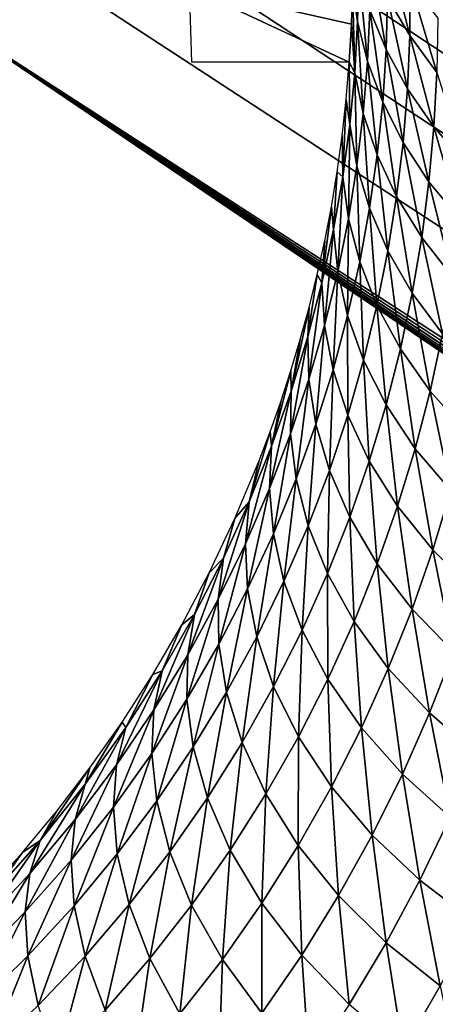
# Model space of a CAD drawing. Header units: millimetres. Extents: x -100 to 100, y -30 to 32.
# Tile 88 of 127: x -4.587 to -4.195, y 8.637 to 9.566. Entities that reach past the tile are written whole.
import ezdxf

# ---------------------------------------------------------------- set-up
doc = ezdxf.new("R2010")
doc.units = ezdxf.units.MM
doc.header["$LTSCALE"] = 81.481481
for name, color, linetype in [('3', 7, 'CONTINUOUS'), ('53', 7, 'CONTINUOUS'), ('6', 7, 'CONTINUOUS'), ('61', 7, 'CONTINUOUS'), ('62', 7, 'CONTINUOUS'), ('65', 7, 'CONTINUOUS'), ('69', 7, 'CONTINUOUS'), ('71', 7, 'CONTINUOUS'), ('75', 7, 'CONTINUOUS'), ('81', 7, 'CONTINUOUS'), ('83', 7, 'CONTINUOUS')]:
    doc.layers.add(name, color=color, linetype=linetype)

msp = doc.modelspace()

# ---------------------------------------------------------------- linework, layer by layer
at = {"layer": '3', "color": 7, "linetype": 'Continuous'}
for points in [[(-100, 30, -2), (100, 30, -2), (-100, -30, -2), (-100, 30, -2)], [(-100, -30, -2), (100, 30, -2), (100, -30, -2), (-100, -30, -2)]]:
    msp.add_3dface(points, dxfattribs=at)
at = {"layer": '53', "color": 7, "linetype": 'Continuous'}
for points in [[(79, 27.8, 669.2), (-79, 27.8, 669.2), (79, -27.8, 669.2), (79, 27.8, 669.2)], [(79, -27.8, 669.2), (-79, 27.8, 669.2), (-79, -27.8, 669.2), (79, -27.8, 669.2)]]:
    msp.add_3dface(points, dxfattribs=at)
at = {"layer": '6', "color": 7, "linetype": 'Continuous'}
for points in [[(-98, -28), (98, -28), (-98, 28), (-98, -28)], [(-98, 28), (98, -28), (98, 28), (-98, 28)]]:
    msp.add_3dface(points, dxfattribs=at)
at = {"layer": '61', "color": 7, "linetype": 'Continuous'}
for points in [[(51, 23, 14), (51, -23, 14), (-50, -23, 14), (51, 23, 14)], [(-50, 23, 14), (51, 23, 14), (-50, -23, 14), (-50, 23, 14)]]:
    msp.add_3dface(points, dxfattribs=at)
at = {"layer": '62', "color": 7, "linetype": 'Continuous'}
for points in [[(-50, -23, 18), (51, -23, 18), (-50, 23, 18), (-50, -23, 18)], [(-50, 23, 18), (51, -23, 18), (51, 23, 18), (-50, 23, 18)]]:
    msp.add_3dface(points, dxfattribs=at)
at = {"layer": '65', "linetype": 'Continuous'}
for points in [[(38, 3, 3.1), (38, 12, 3.1), (-5.36513, 10.36551, 3.1), (38, 3, 3.1)], [(-5.2521, 10.33932, 3.1), (38, 3, 3.1), (-5.36513, 10.36551, 3.1), (-5.2521, 10.33932, 3.1)], [(38, -3, 3.1), (38, 3, 3.1), (-5.2521, 10.33932, 3.1), (38, -3, 3.1)], [(-5.14369, 10.29799, 3.1), (38, -3, 3.1), (-5.2521, 10.33932, 3.1), (-5.14369, 10.29799, 3.1)], [(38, -12, 3.1), (38, -3, 3.1), (-5.14369, 10.29799, 3.1), (38, -12, 3.1)], [(-5.04195, 10.2423, 3.1), (38, -12, 3.1), (-5.14369, 10.29799, 3.1), (-5.04195, 10.2423, 3.1)], [(11.39107, 0.7547, 3.1), (38, -12, 3.1), (-5.04195, 10.2423, 3.1), (11.39107, 0.7547, 3.1)], [(11.28466, 0.80092, 3.1), (11.39107, 0.7547, 3.1), (-5.04195, 10.2423, 3.1), (11.28466, 0.80092, 3.1)], [(11.17293, 0.83222, 3.1), (11.28466, 0.80092, 3.1), (-5.04195, 10.2423, 3.1), (11.17293, 0.83222, 3.1)], [(11.05799, 0.84802, 3.1), (11.17293, 0.83222, 3.1), (-5.04195, 10.2423, 3.1), (11.05799, 0.84802, 3.1)], [(10.94201, 0.84802, 3.1), (11.05799, 0.84802, 3.1), (-5.04195, 10.2423, 3.1), (10.94201, 0.84802, 3.1)], [(10.82707, 0.83222, 3.1), (10.94201, 0.84802, 3.1), (-5.04195, 10.2423, 3.1), (10.82707, 0.83222, 3.1)], [(10.71534, 0.80092, 3.1), (10.82707, 0.83222, 3.1), (-5.04195, 10.2423, 3.1), (10.71534, 0.80092, 3.1)], [(10.60893, 0.7547, 3.1), (10.71534, 0.80092, 3.1), (-5.04195, 10.2423, 3.1), (10.60893, 0.7547, 3.1)], [(10.50984, 0.69443, 3.1), (10.60893, 0.7547, 3.1), (-5.04195, 10.2423, 3.1), (10.50984, 0.69443, 3.1)], [(10.41984, 0.62121, 3.1), (10.50984, 0.69443, 3.1), (-5.04195, 10.2423, 3.1), (10.41984, 0.62121, 3.1)], [(10.34064, 0.53641, 3.1), (10.41984, 0.62121, 3.1), (-5.04195, 10.2423, 3.1), (10.34064, 0.53641, 3.1)], [(10.27374, 0.44164, 3.1), (10.34064, 0.53641, 3.1), (-5.04195, 10.2423, 3.1), (10.27374, 0.44164, 3.1)], [(10.22038, 0.33866, 3.1), (10.27374, 0.44164, 3.1), (-5.04195, 10.2423, 3.1), (10.22038, 0.33866, 3.1)], [(10.18152, 0.22933, 3.1), (10.22038, 0.33866, 3.1), (-5.04195, 10.2423, 3.1), (10.18152, 0.22933, 3.1)], [(10.15792, 0.11572, 3.1), (10.18152, 0.22933, 3.1), (-5.04195, 10.2423, 3.1), (10.15792, 0.11572, 3.1)], [(10.15, 0, 3.1), (10.15792, 0.11572, 3.1), (-5.04195, 10.2423, 3.1), (10.15, 0, 3.1)], [(-4.94872, 10.17326, 3.1), (10.15, 0, 3.1), (-5.04195, 10.2423, 3.1), (-4.94872, 10.17326, 3.1)], [(-4.86574, 10.09215, 3.1), (10.15, 0, 3.1), (-4.94872, 10.17326, 3.1), (-4.86574, 10.09215, 3.1)], [(-4.79459, 10.00051, 3.1), (10.15, 0, 3.1), (-4.86574, 10.09215, 3.1), (-4.79459, 10.00051, 3.1)], [(-4.7366, 9.90007, 3.1), (10.15, 0, 3.1), (-4.79459, 10.00051, 3.1), (-4.7366, 9.90007, 3.1)], [(-4.69281, 9.79263, 3.1), (10.15, 0, 3.1), (-4.7366, 9.90007, 3.1), (-4.69281, 9.79263, 3.1)], [(-4.66406, 9.68022, 3.1), (10.15, 0, 3.1), (-4.69281, 9.79263, 3.1), (-4.66406, 9.68022, 3.1)], [(-4.65088, 9.56496, 3.1), (10.15, 0, 3.1), (-4.66406, 9.68022, 3.1), (-4.65088, 9.56496, 3.1)], [(10.15792, -0.11572, 3.1), (10.15, 0, 3.1), (-4.65088, 9.56496, 3.1), (10.15792, -0.11572, 3.1)], [(10.18152, -0.22933, 3.1), (10.15792, -0.11572, 3.1), (-4.65088, 9.56496, 3.1), (10.18152, -0.22933, 3.1)], [(10.22038, -0.33866, 3.1), (10.18152, -0.22933, 3.1), (-4.65088, 9.56496, 3.1), (10.22038, -0.33866, 3.1)], [(10.27374, -0.44164, 3.1), (10.22038, -0.33866, 3.1), (-4.65088, 9.56496, 3.1), (10.27374, -0.44164, 3.1)], [(10.34064, -0.53641, 3.1), (10.27374, -0.44164, 3.1), (-4.65088, 9.56496, 3.1), (10.34064, -0.53641, 3.1)], [(10.41984, -0.62121, 3.1), (10.34064, -0.53641, 3.1), (-4.65088, 9.56496, 3.1), (10.41984, -0.62121, 3.1)], [(10.50984, -0.69443, 3.1), (10.41984, -0.62121, 3.1), (-4.65088, 9.56496, 3.1), (10.50984, -0.69443, 3.1)], [(10.50984, -0.69443, 3.1), (-4.65088, 9.56496, 3.1), (-4.65088, -9.56496, 3.1), (10.50984, -0.69443, 3.1)]]:
    msp.add_3dface(points, dxfattribs=at)
at = {"layer": '69', "color": 253, "linetype": 'Continuous', "true_color": 0xaab4c3}
for points in [[(-4.27387, 9.56212, 7.42677), (-4.42676, 9.59674, 3.1), (-4.27283, 9.59773, 7.50118), (-4.27387, 9.56212, 7.42677)], [(-4.42444, 9.52628, 3.1), (-4.42676, 9.59674, 3.1), (-4.27594, 9.52628, 7.35256), (-4.42444, 9.52628, 3.1)], [(-4.27594, 9.52628, 7.35256), (-4.42676, 9.59674, 3.1), (-4.27387, 9.56212, 7.42677), (-4.27594, 9.52628, 7.35256)]]:
    msp.add_3dface(points, dxfattribs=at)
at = {"layer": '71', "color": 253, "linetype": 'Continuous', "true_color": 0xaab4c3}
for points in [[(-4.27283, 9.59773, 7.50118), (-4.27278, 9.63308, 7.57579), (-4.268, 9.56461, 7.53066), (-4.27283, 9.59773, 7.50118)], [(-4.27278, 9.63308, 7.57579), (-4.26701, 9.61255, 7.63058), (-4.268, 9.56461, 7.53066), (-4.27278, 9.63308, 7.57579)], [(-4.21853, 9.6011, 7.90252), (-4.21883, 9.5513, 7.80352), (-4.24018, 9.63584, 7.87901), (-4.21853, 9.6011, 7.90252)], [(-4.24018, 9.63584, 7.87901), (-4.21883, 9.5513, 7.80352), (-4.23974, 9.58719, 7.77934), (-4.24018, 9.63584, 7.87901)], [(-4.256, 9.6236, 7.75508), (-4.24112, 9.53805, 7.68021), (-4.25639, 9.57542, 7.65525), (-4.256, 9.6236, 7.75508)], [(-4.23974, 9.58719, 7.77934), (-4.24112, 9.53805, 7.68021), (-4.256, 9.6236, 7.75508), (-4.23974, 9.58719, 7.77934)], [(-4.26701, 9.61255, 7.63058), (-4.25858, 9.52676, 7.55606), (-4.268, 9.56461, 7.53066), (-4.26701, 9.61255, 7.63058)], [(-4.25639, 9.57542, 7.65525), (-4.25858, 9.52676, 7.55606), (-4.26701, 9.61255, 7.63058), (-4.25639, 9.57542, 7.65525)], [(-4.27387, 9.56212, 7.42677), (-4.27283, 9.59773, 7.50118), (-4.27079, 9.51616, 7.43149), (-4.27387, 9.56212, 7.42677)], [(-4.27283, 9.59773, 7.50118), (-4.268, 9.56461, 7.53066), (-4.27079, 9.51616, 7.43149), (-4.27283, 9.59773, 7.50118)], [(-4.21853, 9.6011, 7.90252), (-4.19316, 9.51652, 7.82723), (-4.21883, 9.5513, 7.80352), (-4.21853, 9.6011, 7.90252)], [(-4.19235, 9.56761, 7.92559), (-4.19316, 9.51652, 7.82723), (-4.21853, 9.6011, 7.90252), (-4.19235, 9.56761, 7.92559)], [(-4.23974, 9.58719, 7.77934), (-4.221, 9.50102, 7.7051), (-4.24112, 9.53805, 7.68021), (-4.23974, 9.58719, 7.77934)], [(-4.21883, 9.5513, 7.80352), (-4.221, 9.50102, 7.7051), (-4.23974, 9.58719, 7.77934), (-4.21883, 9.5513, 7.80352)], [(-4.25639, 9.57542, 7.65525), (-4.24437, 9.48847, 7.58177), (-4.25858, 9.52676, 7.55606), (-4.25639, 9.57542, 7.65525)], [(-4.24112, 9.53805, 7.68021), (-4.24437, 9.48847, 7.58177), (-4.25639, 9.57542, 7.65525), (-4.24112, 9.53805, 7.68021)], [(-4.27594, 9.52628, 7.35256), (-4.27387, 9.56212, 7.42677), (-4.27079, 9.51616, 7.43149), (-4.27594, 9.52628, 7.35256)], [(-4.268, 9.56461, 7.53066), (-4.26264, 9.47767, 7.45765), (-4.27079, 9.51616, 7.43149), (-4.268, 9.56461, 7.53066)], [(-4.25858, 9.52676, 7.55606), (-4.26264, 9.47767, 7.45765), (-4.268, 9.56461, 7.53066), (-4.25858, 9.52676, 7.55606)], [(-4.21883, 9.5513, 7.80352), (-4.19591, 9.46497, 7.72949), (-4.221, 9.50102, 7.7051), (-4.21883, 9.5513, 7.80352)], [(-4.19316, 9.51652, 7.82723), (-4.19591, 9.46497, 7.72949), (-4.21883, 9.5513, 7.80352), (-4.19316, 9.51652, 7.82723)], [(-4.24112, 9.53805, 7.68021), (-4.22512, 9.45034, 7.60741), (-4.24437, 9.48847, 7.58177), (-4.24112, 9.53805, 7.68021)], [(-4.221, 9.50102, 7.7051), (-4.22512, 9.45034, 7.60741), (-4.24112, 9.53805, 7.68021), (-4.221, 9.50102, 7.7051)], [(-4.27594, 9.52628, 7.35256), (-4.27546, 9.46725, 7.3332), (-4.27889, 9.49106, 7.28129), (-4.27594, 9.52628, 7.35256)], [(-4.27594, 9.52628, 7.35256), (-4.27079, 9.51616, 7.43149), (-4.27546, 9.46725, 7.3332), (-4.27594, 9.52628, 7.35256)], [(-4.25858, 9.52676, 7.55606), (-4.24956, 9.43852, 7.48417), (-4.26264, 9.47767, 7.45765), (-4.25858, 9.52676, 7.55606)], [(-4.24437, 9.48847, 7.58177), (-4.24956, 9.43852, 7.48417), (-4.25858, 9.52676, 7.55606), (-4.24437, 9.48847, 7.58177)], [(-4.27079, 9.51616, 7.43149), (-4.26863, 9.42819, 7.36018), (-4.27546, 9.46725, 7.3332), (-4.27079, 9.51616, 7.43149)], [(-4.26264, 9.47767, 7.45765), (-4.26863, 9.42819, 7.36018), (-4.27079, 9.51616, 7.43149), (-4.26264, 9.47767, 7.45765)], [(-4.19316, 9.51652, 7.82723), (-4.16588, 9.43055, 7.75296), (-4.19591, 9.46497, 7.72949), (-4.19316, 9.51652, 7.82723)], [(-4.221, 9.50102, 7.7051), (-4.20066, 9.41302, 7.63253), (-4.22512, 9.45034, 7.60741), (-4.221, 9.50102, 7.7051)], [(-4.19591, 9.46497, 7.72949), (-4.20066, 9.41302, 7.63253), (-4.221, 9.50102, 7.7051), (-4.19591, 9.46497, 7.72949)], [(-4.27889, 9.49106, 7.28129), (-4.28207, 9.41791, 7.23593), (-4.28269, 9.45655, 7.21246), (-4.27889, 9.49106, 7.28129)], [(-4.27546, 9.46725, 7.3332), (-4.28207, 9.41791, 7.23593), (-4.27889, 9.49106, 7.28129), (-4.27546, 9.46725, 7.3332)], [(-4.24437, 9.48847, 7.58177), (-4.23124, 9.39931, 7.51061), (-4.24956, 9.43852, 7.48417), (-4.24437, 9.48847, 7.58177)], [(-4.22512, 9.45034, 7.60741), (-4.23124, 9.39931, 7.51061), (-4.24437, 9.48847, 7.58177), (-4.22512, 9.45034, 7.60741)], [(-4.26264, 9.47767, 7.45765), (-4.25674, 9.38824, 7.38756), (-4.26863, 9.42819, 7.36018), (-4.26264, 9.47767, 7.45765)], [(-4.24956, 9.43852, 7.48417), (-4.25674, 9.38824, 7.38756), (-4.26264, 9.47767, 7.45765), (-4.24956, 9.43852, 7.48417)], [(-4.27546, 9.46725, 7.3332), (-4.27662, 9.37837, 7.26379), (-4.28207, 9.41791, 7.23593), (-4.27546, 9.46725, 7.3332)], [(-4.26863, 9.42819, 7.36018), (-4.27662, 9.37837, 7.26379), (-4.27546, 9.46725, 7.3332), (-4.26863, 9.42819, 7.36018)], [(-4.19591, 9.46497, 7.72949), (-4.17102, 9.37721, 7.65667), (-4.20066, 9.41302, 7.63253), (-4.19591, 9.46497, 7.72949)], [(-4.16588, 9.43055, 7.75296), (-4.17102, 9.37721, 7.65667), (-4.19591, 9.46497, 7.72949), (-4.16588, 9.43055, 7.75296)], [(-4.28269, 9.45655, 7.21246), (-4.28207, 9.41791, 7.23593), (-4.28735, 9.42274, 7.14605), (-4.28269, 9.45655, 7.21246)], [(-4.22512, 9.45034, 7.60741), (-4.20749, 9.36074, 7.53651), (-4.23124, 9.39931, 7.51061), (-4.22512, 9.45034, 7.60741)], [(-4.20066, 9.41302, 7.63253), (-4.20749, 9.36074, 7.53651), (-4.22512, 9.45034, 7.60741), (-4.20066, 9.41302, 7.63253)], [(-4.24956, 9.43852, 7.48417), (-4.23943, 9.348, 7.41487), (-4.25674, 9.38824, 7.38756), (-4.24956, 9.43852, 7.48417)], [(-4.23124, 9.39931, 7.51061), (-4.23943, 9.348, 7.41487), (-4.24956, 9.43852, 7.48417), (-4.23124, 9.39931, 7.51061)], [(-4.26863, 9.42819, 7.36018), (-4.26598, 9.33767, 7.29208), (-4.27662, 9.37837, 7.26379), (-4.26863, 9.42819, 7.36018)], [(-4.25674, 9.38824, 7.38756), (-4.26598, 9.33767, 7.29208), (-4.26863, 9.42819, 7.36018), (-4.25674, 9.38824, 7.38756)], [(-4.28735, 9.42274, 7.14605), (-4.29076, 9.3681, 7.13977), (-4.29283, 9.38966, 7.08208), (-4.28735, 9.42274, 7.14605)], [(-4.28207, 9.41791, 7.23593), (-4.29076, 9.3681, 7.13977), (-4.28735, 9.42274, 7.14605), (-4.28207, 9.41791, 7.23593)], [(-4.28207, 9.41791, 7.23593), (-4.28675, 9.32819, 7.16858), (-4.29076, 9.3681, 7.13977), (-4.28207, 9.41791, 7.23593)], [(-4.27662, 9.37837, 7.26379), (-4.28675, 9.32819, 7.16858), (-4.28207, 9.41791, 7.23593), (-4.27662, 9.37837, 7.26379)], [(-4.20066, 9.41302, 7.63253), (-4.17829, 9.32353, 7.56137), (-4.20749, 9.36074, 7.53651), (-4.20066, 9.41302, 7.63253)], [(-4.17102, 9.37721, 7.65667), (-4.17829, 9.32353, 7.56137), (-4.20066, 9.41302, 7.63253), (-4.17102, 9.37721, 7.65667)], [(-4.23124, 9.39931, 7.51061), (-4.21645, 9.3082, 7.4416), (-4.23943, 9.348, 7.41487), (-4.23124, 9.39931, 7.51061)], [(-4.20749, 9.36074, 7.53651), (-4.21645, 9.3082, 7.4416), (-4.23124, 9.39931, 7.51061), (-4.20749, 9.36074, 7.53651)], [(-4.29076, 9.3681, 7.13977), (-4.30168, 9.3178, 7.04483), (-4.29283, 9.38966, 7.08208), (-4.29076, 9.3681, 7.13977)], [(-4.29283, 9.38966, 7.08208), (-4.30168, 9.3178, 7.04483), (-4.29908, 9.35732, 7.02053), (-4.29283, 9.38966, 7.08208)], [(-4.25674, 9.38824, 7.38756), (-4.24975, 9.29646, 7.32031), (-4.26598, 9.33767, 7.29208), (-4.25674, 9.38824, 7.38756)], [(-4.23943, 9.348, 7.41487), (-4.24975, 9.29646, 7.32031), (-4.25674, 9.38824, 7.38756), (-4.23943, 9.348, 7.41487)], [(-4.27662, 9.37837, 7.26379), (-4.27742, 9.28684, 7.19786), (-4.28675, 9.32819, 7.16858), (-4.27662, 9.37837, 7.26379)], [(-4.26598, 9.33767, 7.29208), (-4.27742, 9.28684, 7.19786), (-4.27662, 9.37837, 7.26379), (-4.26598, 9.33767, 7.29208)], [(-4.29076, 9.3681, 7.13977), (-4.29914, 9.27763, 7.07466), (-4.30168, 9.3178, 7.04483), (-4.29076, 9.3681, 7.13977)], [(-4.28675, 9.32819, 7.16858), (-4.29914, 9.27763, 7.07466), (-4.29076, 9.3681, 7.13977), (-4.28675, 9.32819, 7.16858)], [(-4.29908, 9.35732, 7.02053), (-4.30168, 9.3178, 7.04483), (-4.30607, 9.32565, 6.96128), (-4.29908, 9.35732, 7.02053)], [(-4.20749, 9.36074, 7.53651), (-4.18776, 9.2696, 7.46722), (-4.21645, 9.3082, 7.4416), (-4.20749, 9.36074, 7.53651)], [(-4.17829, 9.32353, 7.56137), (-4.18776, 9.2696, 7.46722), (-4.20749, 9.36074, 7.53651), (-4.17829, 9.32353, 7.56137)], [(-4.23943, 9.348, 7.41487), (-4.22761, 9.25546, 7.34794), (-4.24975, 9.29646, 7.32031), (-4.23943, 9.348, 7.41487)], [(-4.21645, 9.3082, 7.4416), (-4.22761, 9.25546, 7.34794), (-4.23943, 9.348, 7.41487), (-4.21645, 9.3082, 7.4416)], [(-4.26598, 9.33767, 7.29208), (-4.26232, 9.24471, 7.22709), (-4.27742, 9.28684, 7.19786), (-4.26598, 9.33767, 7.29208)], [(-4.24975, 9.29646, 7.32031), (-4.26232, 9.24471, 7.22709), (-4.26598, 9.33767, 7.29208), (-4.24975, 9.29646, 7.32031)], [(-4.30168, 9.3178, 7.04483), (-4.31496, 9.26697, 6.95118), (-4.30607, 9.32565, 6.96128), (-4.30168, 9.3178, 7.04483)], [(-4.30607, 9.32565, 6.96128), (-4.31496, 9.26697, 6.95118), (-4.31377, 9.29461, 6.90423), (-4.30607, 9.32565, 6.96128)], [(-4.28675, 9.32819, 7.16858), (-4.29117, 9.23574, 7.10502), (-4.29914, 9.27763, 7.07466), (-4.28675, 9.32819, 7.16858)], [(-4.27742, 9.28684, 7.19786), (-4.29117, 9.23574, 7.10502), (-4.28675, 9.32819, 7.16858), (-4.27742, 9.28684, 7.19786)], [(-4.30168, 9.3178, 7.04483), (-4.31393, 9.22669, 6.98213), (-4.31496, 9.26697, 6.95118), (-4.30168, 9.3178, 7.04483)], [(-4.29914, 9.27763, 7.07466), (-4.31393, 9.22669, 6.98213), (-4.30168, 9.3178, 7.04483), (-4.29914, 9.27763, 7.07466)], [(-4.21645, 9.3082, 7.4416), (-4.19949, 9.21547, 7.37439), (-4.22761, 9.25546, 7.34794), (-4.21645, 9.3082, 7.4416)], [(-4.18776, 9.2696, 7.46722), (-4.19949, 9.21547, 7.37439), (-4.21645, 9.3082, 7.4416), (-4.18776, 9.2696, 7.46722)], [(-4.31496, 9.26697, 6.95118), (-4.33077, 9.21558, 6.85894), (-4.31377, 9.29461, 6.90423), (-4.31496, 9.26697, 6.95118)], [(-4.31377, 9.29461, 6.90423), (-4.33077, 9.21558, 6.85894), (-4.32213, 9.26427, 6.84943), (-4.31377, 9.29461, 6.90423)], [(-4.24975, 9.29646, 7.32031), (-4.24109, 9.20255, 7.25569), (-4.26232, 9.24471, 7.22709), (-4.24975, 9.29646, 7.32031)], [(-4.22761, 9.25546, 7.34794), (-4.24109, 9.20255, 7.25569), (-4.24975, 9.29646, 7.32031), (-4.22761, 9.25546, 7.34794)], [(-4.27742, 9.28684, 7.19786), (-4.27727, 9.19278, 7.13533), (-4.29117, 9.23574, 7.10502), (-4.27742, 9.28684, 7.19786)], [(-4.26232, 9.24471, 7.22709), (-4.27727, 9.19278, 7.13533), (-4.27742, 9.28684, 7.19786), (-4.26232, 9.24471, 7.22709)], [(-4.29914, 9.27763, 7.07466), (-4.30737, 9.18438, 7.01366), (-4.31393, 9.22669, 6.98213), (-4.29914, 9.27763, 7.07466)], [(-4.29117, 9.23574, 7.10502), (-4.30737, 9.18438, 7.01366), (-4.29914, 9.27763, 7.07466), (-4.29117, 9.23574, 7.10502)], [(-4.31393, 9.22669, 6.98213), (-4.33125, 9.17534, 6.8911), (-4.31496, 9.26697, 6.95118), (-4.31393, 9.22669, 6.98213)], [(-4.31496, 9.26697, 6.95118), (-4.33125, 9.17534, 6.8911), (-4.33077, 9.21558, 6.85894), (-4.31496, 9.26697, 6.95118)], [(-4.32213, 9.26427, 6.84943), (-4.33077, 9.21558, 6.85894), (-4.3311, 9.23457, 6.79675), (-4.32213, 9.26427, 6.84943)], [(-4.18776, 9.2696, 7.46722), (-4.16555, 9.17738, 7.39903), (-4.19949, 9.21547, 7.37439), (-4.18776, 9.2696, 7.46722)], [(-4.22761, 9.25546, 7.34794), (-4.2136, 9.16119, 7.28302), (-4.24109, 9.20255, 7.25569), (-4.22761, 9.25546, 7.34794)], [(-4.19949, 9.21547, 7.37439), (-4.2136, 9.16119, 7.28302), (-4.22761, 9.25546, 7.34794), (-4.19949, 9.21547, 7.37439)], [(-4.26232, 9.24471, 7.22709), (-4.257, 9.14951, 7.16497), (-4.27727, 9.19278, 7.13533), (-4.26232, 9.24471, 7.22709)], [(-4.24109, 9.20255, 7.25569), (-4.257, 9.14951, 7.16497), (-4.26232, 9.24471, 7.22709), (-4.24109, 9.20255, 7.25569)], [(-4.33077, 9.21558, 6.85894), (-4.34922, 9.16359, 6.76818), (-4.3311, 9.23457, 6.79675), (-4.33077, 9.21558, 6.85894)], [(-4.3311, 9.23457, 6.79675), (-4.34922, 9.16359, 6.76818), (-4.34066, 9.20546, 6.74602), (-4.3311, 9.23457, 6.79675)], [(-4.29117, 9.23574, 7.10502), (-4.29471, 9.14068, 7.04515), (-4.30737, 9.18438, 7.01366), (-4.29117, 9.23574, 7.10502)], [(-4.27727, 9.19278, 7.13533), (-4.29471, 9.14068, 7.04515), (-4.29117, 9.23574, 7.10502), (-4.27727, 9.19278, 7.13533)], [(-4.31393, 9.22669, 6.98213), (-4.32613, 9.13275, 6.9239), (-4.33125, 9.17534, 6.8911), (-4.31393, 9.22669, 6.98213)], [(-4.30737, 9.18438, 7.01366), (-4.32613, 9.13275, 6.9239), (-4.31393, 9.22669, 6.98213), (-4.30737, 9.18438, 7.01366)], [(-4.33125, 9.17534, 6.8911), (-4.35123, 9.12357, 6.80167), (-4.33077, 9.21558, 6.85894), (-4.33125, 9.17534, 6.8911)], [(-4.33077, 9.21558, 6.85894), (-4.35123, 9.12357, 6.80167), (-4.34922, 9.16359, 6.76818), (-4.33077, 9.21558, 6.85894)], [(-4.19949, 9.21547, 7.37439), (-4.17999, 9.12157, 7.30841), (-4.2136, 9.16119, 7.28302), (-4.19949, 9.21547, 7.37439)], [(-4.16555, 9.17738, 7.39903), (-4.17999, 9.12157, 7.30841), (-4.19949, 9.21547, 7.37439), (-4.16555, 9.17738, 7.39903)], [(-4.34066, 9.20546, 6.74602), (-4.34922, 9.16359, 6.76818), (-4.35075, 9.17697, 6.6973), (-4.34066, 9.20546, 6.74602)], [(-4.24109, 9.20255, 7.25569), (-4.23021, 9.1068, 7.19326), (-4.257, 9.14951, 7.16497), (-4.24109, 9.20255, 7.25569)], [(-4.2136, 9.16119, 7.28302), (-4.23021, 9.1068, 7.19326), (-4.24109, 9.20255, 7.25569), (-4.2136, 9.16119, 7.28302)], [(-4.27727, 9.19278, 7.13533), (-4.27547, 9.09638, 7.07594), (-4.29471, 9.14068, 7.04515), (-4.27727, 9.19278, 7.13533)], [(-4.257, 9.14951, 7.16497), (-4.27547, 9.09638, 7.07594), (-4.27727, 9.19278, 7.13533), (-4.257, 9.14951, 7.16497)], [(-4.34922, 9.16359, 6.76818), (-4.37048, 9.11099, 6.67905), (-4.35075, 9.17697, 6.6973), (-4.34922, 9.16359, 6.76818)], [(-4.35075, 9.17697, 6.6973), (-4.37048, 9.11099, 6.67905), (-4.36134, 9.14912, 6.65053), (-4.35075, 9.17697, 6.6973)], [(-4.30737, 9.18438, 7.01366), (-4.31477, 9.08844, 6.95669), (-4.32613, 9.13275, 6.9239), (-4.30737, 9.18438, 7.01366)], [(-4.29471, 9.14068, 7.04515), (-4.31477, 9.08844, 6.95669), (-4.30737, 9.18438, 7.01366), (-4.29471, 9.14068, 7.04515)], [(-4.33125, 9.17534, 6.8911), (-4.34758, 9.08086, 6.83587), (-4.35123, 9.12357, 6.80167), (-4.33125, 9.17534, 6.8911)], [(-4.32613, 9.13275, 6.9239), (-4.34758, 9.08086, 6.83587), (-4.33125, 9.17534, 6.8911), (-4.32613, 9.13275, 6.9239)], [(-4.35123, 9.12357, 6.80167), (-4.37402, 9.07139, 6.71399), (-4.34922, 9.16359, 6.76818), (-4.35123, 9.12357, 6.80167)], [(-4.34922, 9.16359, 6.76818), (-4.37402, 9.07139, 6.71399), (-4.37048, 9.11099, 6.67905), (-4.34922, 9.16359, 6.76818)], [(-4.2136, 9.16119, 7.28302), (-4.19699, 9.06565, 7.21947), (-4.23021, 9.1068, 7.19326), (-4.2136, 9.16119, 7.28302)], [(-4.17999, 9.12157, 7.30841), (-4.19699, 9.06565, 7.21947), (-4.2136, 9.16119, 7.28302), (-4.17999, 9.12157, 7.30841)], [(-4.36134, 9.14912, 6.65053), (-4.37048, 9.11099, 6.67905), (-4.38394, 9.09525, 6.56226), (-4.36134, 9.14912, 6.65053)], [(-4.257, 9.14951, 7.16497), (-4.24943, 9.05236, 7.10528), (-4.27547, 9.09638, 7.07594), (-4.257, 9.14951, 7.16497)], [(-4.23021, 9.1068, 7.19326), (-4.24943, 9.05236, 7.10528), (-4.257, 9.14951, 7.16497), (-4.23021, 9.1068, 7.19326)], [(-4.29471, 9.14068, 7.04515), (-4.29661, 9.04318, 6.98872), (-4.31477, 9.08844, 6.95669), (-4.29471, 9.14068, 7.04515)], [(-4.27547, 9.09638, 7.07594), (-4.29661, 9.04318, 6.98872), (-4.29471, 9.14068, 7.04515), (-4.27547, 9.09638, 7.07594)], [(-4.32613, 9.13275, 6.9239), (-4.33756, 9.03606, 6.87006), (-4.34758, 9.08086, 6.83587), (-4.32613, 9.13275, 6.9239)], [(-4.31477, 9.08844, 6.95669), (-4.33756, 9.03606, 6.87006), (-4.32613, 9.13275, 6.9239), (-4.31477, 9.08844, 6.95669)], [(-4.35123, 9.12357, 6.80167), (-4.37185, 9.02874, 6.74971), (-4.37402, 9.07139, 6.71399), (-4.35123, 9.12357, 6.80167)], [(-4.34758, 9.08086, 6.83587), (-4.37185, 9.02874, 6.74971), (-4.35123, 9.12357, 6.80167), (-4.34758, 9.08086, 6.83587)], [(-4.17999, 9.12157, 7.30841), (-4.15767, 9.02702, 7.24293), (-4.19699, 9.06565, 7.21947), (-4.17999, 9.12157, 7.30841)], [(-4.37402, 9.07139, 6.71399), (-4.39972, 9.01898, 6.62859), (-4.37048, 9.11099, 6.67905), (-4.37402, 9.07139, 6.71399)], [(-4.37048, 9.11099, 6.67905), (-4.39972, 9.01898, 6.62859), (-4.3947, 9.05793, 6.59206), (-4.37048, 9.11099, 6.67905)], [(-4.37048, 9.11099, 6.67905), (-4.3947, 9.05793, 6.59206), (-4.38394, 9.09525, 6.56226), (-4.37048, 9.11099, 6.67905)], [(-4.23021, 9.1068, 7.19326), (-4.21666, 9.00967, 7.13238), (-4.24943, 9.05236, 7.10528), (-4.23021, 9.1068, 7.19326)], [(-4.19699, 9.06565, 7.21947), (-4.21666, 9.00967, 7.13238), (-4.23021, 9.1068, 7.19326), (-4.19699, 9.06565, 7.21947)], [(-4.38394, 9.09525, 6.56226), (-4.3947, 9.05793, 6.59206), (-4.40818, 9.04398, 6.48119), (-4.38394, 9.09525, 6.56226)], [(-4.27547, 9.09638, 7.07594), (-4.27138, 8.99789, 7.01921), (-4.29661, 9.04318, 6.98872), (-4.27547, 9.09638, 7.07594)], [(-4.24943, 9.05236, 7.10528), (-4.27138, 8.99789, 7.01921), (-4.27547, 9.09638, 7.07594), (-4.24943, 9.05236, 7.10528)], [(-4.31477, 9.08844, 6.95669), (-4.32053, 8.98994, 6.90347), (-4.33756, 9.03606, 6.87006), (-4.31477, 9.08844, 6.95669)], [(-4.29661, 9.04318, 6.98872), (-4.32053, 8.98994, 6.90347), (-4.31477, 9.08844, 6.95669), (-4.29661, 9.04318, 6.98872)], [(-4.34758, 9.08086, 6.83587), (-4.3632, 8.9836, 6.78546), (-4.37185, 9.02874, 6.74971), (-4.34758, 9.08086, 6.83587)], [(-4.33756, 9.03606, 6.87006), (-4.3632, 8.9836, 6.78546), (-4.34758, 9.08086, 6.83587), (-4.33756, 9.03606, 6.87006)], [(-4.37402, 9.07139, 6.71399), (-4.39902, 8.97659, 6.66598), (-4.39972, 9.01898, 6.62859), (-4.37402, 9.07139, 6.71399)], [(-4.37185, 9.02874, 6.74971), (-4.39902, 8.97659, 6.66598), (-4.37402, 9.07139, 6.71399), (-4.37185, 9.02874, 6.74971)], [(-4.19699, 9.06565, 7.21947), (-4.17746, 8.96935, 7.1565), (-4.21666, 9.00967, 7.13238), (-4.19699, 9.06565, 7.21947)], [(-4.15767, 9.02702, 7.24293), (-4.17746, 8.96935, 7.1565), (-4.19699, 9.06565, 7.21947), (-4.15767, 9.02702, 7.24293)], [(-4.39972, 9.01898, 6.62859), (-4.42844, 8.9666, 6.54619), (-4.3947, 9.05793, 6.59206), (-4.39972, 9.01898, 6.62859)], [(-4.3947, 9.05793, 6.59206), (-4.42844, 8.9666, 6.54619), (-4.42202, 9.00464, 6.50793), (-4.3947, 9.05793, 6.59206)], [(-4.3947, 9.05793, 6.59206), (-4.42202, 9.00464, 6.50793), (-4.40818, 9.04398, 6.48119), (-4.3947, 9.05793, 6.59206)], [(-4.24943, 9.05236, 7.10528), (-4.23911, 8.95369, 7.04728), (-4.27138, 8.99789, 7.01921), (-4.24943, 9.05236, 7.10528)], [(-4.21666, 9.00967, 7.13238), (-4.23911, 8.95369, 7.04728), (-4.24943, 9.05236, 7.10528), (-4.21666, 9.00967, 7.13238)], [(-4.40818, 9.04398, 6.48119), (-4.42202, 9.00464, 6.50793), (-4.4341, 8.99483, 6.40669), (-4.40818, 9.04398, 6.48119)], [(-4.29661, 9.04318, 6.98872), (-4.29617, 8.94346, 6.93521), (-4.32053, 8.98994, 6.90347), (-4.29661, 9.04318, 6.98872)], [(-4.27138, 8.99789, 7.01921), (-4.29617, 8.94346, 6.93521), (-4.29661, 9.04318, 6.98872), (-4.27138, 8.99789, 7.01921)], [(-4.37185, 9.02874, 6.74971), (-4.39174, 8.93131, 6.70342), (-4.39902, 8.97659, 6.66598), (-4.37185, 9.02874, 6.74971)], [(-4.3632, 8.9836, 6.78546), (-4.39174, 8.93131, 6.70342), (-4.37185, 9.02874, 6.74971), (-4.3632, 8.9836, 6.78546)], [(-4.33756, 9.03606, 6.87006), (-4.34735, 8.93674, 6.82036), (-4.3632, 8.9836, 6.78546), (-4.33756, 9.03606, 6.87006)], [(-4.32053, 8.98994, 6.90347), (-4.34735, 8.93674, 6.82036), (-4.33756, 9.03606, 6.87006), (-4.32053, 8.98994, 6.90347)], [(-4.39902, 8.97659, 6.66598), (-4.42914, 8.92473, 6.5854), (-4.39972, 9.01898, 6.62859), (-4.39902, 8.97659, 6.66598)], [(-4.39972, 9.01898, 6.62859), (-4.42914, 8.92473, 6.5854), (-4.42844, 8.9666, 6.54619), (-4.39972, 9.01898, 6.62859)], [(-4.21666, 9.00967, 7.13238), (-4.2001, 8.91165, 7.07213), (-4.23911, 8.95369, 7.04728), (-4.21666, 9.00967, 7.13238)], [(-4.17746, 8.96935, 7.1565), (-4.2001, 8.91165, 7.07213), (-4.21666, 9.00967, 7.13238), (-4.17746, 8.96935, 7.1565)], [(-4.42844, 8.9666, 6.54619), (-4.4603, 8.91451, 6.4675), (-4.42202, 9.00464, 6.50793), (-4.42844, 8.9666, 6.54619)], [(-4.42202, 9.00464, 6.50793), (-4.4603, 8.91451, 6.4675), (-4.45262, 8.95133, 6.42736), (-4.42202, 9.00464, 6.50793)], [(-4.42202, 9.00464, 6.50793), (-4.45262, 8.95133, 6.42736), (-4.4341, 8.99483, 6.40669), (-4.42202, 9.00464, 6.50793)], [(-4.4341, 8.99483, 6.40669), (-4.45262, 8.95133, 6.42736), (-4.46154, 8.94784, 6.33875), (-4.4341, 8.99483, 6.40669)], [(-4.27138, 8.99789, 7.01921), (-4.26447, 8.89774, 6.96434), (-4.29617, 8.94346, 6.93521), (-4.27138, 8.99789, 7.01921)], [(-4.23911, 8.95369, 7.04728), (-4.26447, 8.89774, 6.96434), (-4.27138, 8.99789, 7.01921), (-4.23911, 8.95369, 7.04728)], [(-4.3632, 8.9836, 6.78546), (-4.37709, 8.88384, 6.73997), (-4.39174, 8.93131, 6.70342), (-4.3632, 8.9836, 6.78546)], [(-4.34735, 8.93674, 6.82036), (-4.37709, 8.88384, 6.73997), (-4.3632, 8.9836, 6.78546), (-4.34735, 8.93674, 6.82036)], [(-4.32053, 8.98994, 6.90347), (-4.32392, 8.88911, 6.85348), (-4.34735, 8.93674, 6.82036), (-4.32053, 8.98994, 6.90347)], [(-4.29617, 8.94346, 6.93521), (-4.32392, 8.88911, 6.85348), (-4.32053, 8.98994, 6.90347), (-4.29617, 8.94346, 6.93521)], [(-4.39902, 8.97659, 6.66598), (-4.42319, 8.87952, 6.6247), (-4.42914, 8.92473, 6.5854), (-4.39902, 8.97659, 6.66598)], [(-4.39174, 8.93131, 6.70342), (-4.42319, 8.87952, 6.6247), (-4.39902, 8.97659, 6.66598), (-4.39174, 8.93131, 6.70342)], [(-4.42914, 8.92473, 6.5854), (-4.46228, 8.87345, 6.50871), (-4.42844, 8.9666, 6.54619), (-4.42914, 8.92473, 6.5854)], [(-4.42844, 8.9666, 6.54619), (-4.46228, 8.87345, 6.50871), (-4.4603, 8.91451, 6.4675), (-4.42844, 8.9666, 6.54619)], [(-4.17746, 8.96935, 7.1565), (-4.15511, 8.87285, 7.09307), (-4.2001, 8.91165, 7.07213), (-4.17746, 8.96935, 7.1565)], [(-4.23911, 8.95369, 7.04728), (-4.22569, 8.85396, 6.98998), (-4.26447, 8.89774, 6.96434), (-4.23911, 8.95369, 7.04728)], [(-4.2001, 8.91165, 7.07213), (-4.22569, 8.85396, 6.98998), (-4.23911, 8.95369, 7.04728), (-4.2001, 8.91165, 7.07213)], [(-4.4603, 8.91451, 6.4675), (-4.49557, 8.86271, 6.39295), (-4.45262, 8.95133, 6.42736), (-4.4603, 8.91451, 6.4675)], [(-4.45262, 8.95133, 6.42736), (-4.49557, 8.86271, 6.39295), (-4.48686, 8.89797, 6.35075), (-4.45262, 8.95133, 6.42736)], [(-4.46154, 8.94784, 6.33875), (-4.48686, 8.89797, 6.35075), (-4.49048, 8.90281, 6.27705), (-4.46154, 8.94784, 6.33875)], [(-4.45262, 8.95133, 6.42736), (-4.48686, 8.89797, 6.35075), (-4.46154, 8.94784, 6.33875), (-4.45262, 8.95133, 6.42736)], [(-4.34735, 8.93674, 6.82036), (-4.35462, 8.83518, 6.77459), (-4.37709, 8.88384, 6.73997), (-4.34735, 8.93674, 6.82036)], [(-4.32392, 8.88911, 6.85348), (-4.35462, 8.83518, 6.77459), (-4.34735, 8.93674, 6.82036), (-4.32392, 8.88911, 6.85348)], [(-4.29617, 8.94346, 6.93521), (-4.29284, 8.84192, 6.88377), (-4.32392, 8.88911, 6.85348), (-4.29617, 8.94346, 6.93521)], [(-4.26447, 8.89774, 6.96434), (-4.29284, 8.84192, 6.88377), (-4.29617, 8.94346, 6.93521), (-4.26447, 8.89774, 6.96434)], [(-4.39174, 8.93131, 6.70342), (-4.40973, 8.83164, 6.66305), (-4.42319, 8.87952, 6.6247), (-4.39174, 8.93131, 6.70342)], [(-4.37709, 8.88384, 6.73997), (-4.40973, 8.83164, 6.66305), (-4.39174, 8.93131, 6.70342), (-4.37709, 8.88384, 6.73997)], [(-4.42914, 8.92473, 6.5854), (-4.45759, 8.82859, 6.55004), (-4.46228, 8.87345, 6.50871), (-4.42914, 8.92473, 6.5854)], [(-4.42319, 8.87952, 6.6247), (-4.45759, 8.82859, 6.55004), (-4.42914, 8.92473, 6.5854), (-4.42319, 8.87952, 6.6247)], [(-4.46228, 8.87345, 6.50871), (-4.49866, 8.82281, 6.43634), (-4.4603, 8.91451, 6.4675), (-4.46228, 8.87345, 6.50871)], [(-4.4603, 8.91451, 6.4675), (-4.49866, 8.82281, 6.43634), (-4.49557, 8.86271, 6.39295), (-4.4603, 8.91451, 6.4675)], [(-4.2001, 8.91165, 7.07213), (-4.18063, 8.81327, 7.01139), (-4.22569, 8.85396, 6.98998), (-4.2001, 8.91165, 7.07213)], [(-4.15511, 8.87285, 7.09307), (-4.18063, 8.81327, 7.01139), (-4.2001, 8.91165, 7.07213), (-4.15511, 8.87285, 7.09307)], [(-4.49557, 8.86271, 6.39295), (-4.53462, 8.81113, 6.32288), (-4.48686, 8.89797, 6.35075), (-4.49557, 8.86271, 6.39295)], [(-4.48686, 8.89797, 6.35075), (-4.53462, 8.81113, 6.32288), (-4.52519, 8.84442, 6.27845), (-4.48686, 8.89797, 6.35075)], [(-4.48686, 8.89797, 6.35075), (-4.52519, 8.84442, 6.27845), (-4.49048, 8.90281, 6.27705), (-4.48686, 8.89797, 6.35075)], [(-4.49048, 8.90281, 6.27705), (-4.52519, 8.84442, 6.27845), (-4.52075, 8.85976, 6.22119), (-4.49048, 8.90281, 6.27705)], [(-4.32392, 8.88911, 6.85348), (-4.32422, 8.78654, 6.80614), (-4.35462, 8.83518, 6.77459), (-4.32392, 8.88911, 6.85348)], [(-4.29284, 8.84192, 6.88377), (-4.32422, 8.78654, 6.80614), (-4.32392, 8.88911, 6.85348), (-4.29284, 8.84192, 6.88377)], [(-4.26447, 8.89774, 6.96434), (-4.25436, 8.79636, 6.91026), (-4.29284, 8.84192, 6.88377), (-4.26447, 8.89774, 6.96434)], [(-4.22569, 8.85396, 6.98998), (-4.25436, 8.79636, 6.91026), (-4.26447, 8.89774, 6.96434), (-4.22569, 8.85396, 6.98998)], [(-4.42319, 8.87952, 6.6247), (-4.44526, 8.78053, 6.59037), (-4.45759, 8.82859, 6.55004), (-4.42319, 8.87952, 6.6247)], [(-4.40973, 8.83164, 6.66305), (-4.44526, 8.78053, 6.59037), (-4.42319, 8.87952, 6.6247), (-4.40973, 8.83164, 6.66305)], [(-4.37709, 8.88384, 6.73997), (-4.38824, 8.78207, 6.69933), (-4.40973, 8.83164, 6.66305), (-4.37709, 8.88384, 6.73997)], [(-4.35462, 8.83518, 6.77459), (-4.38824, 8.78207, 6.69933), (-4.37709, 8.88384, 6.73997), (-4.35462, 8.83518, 6.77459)], [(-4.46228, 8.87345, 6.50871), (-4.49506, 8.77861, 6.47988), (-4.49866, 8.82281, 6.43634), (-4.46228, 8.87345, 6.50871)], [(-4.45759, 8.82859, 6.55004), (-4.49506, 8.77861, 6.47988), (-4.46228, 8.87345, 6.50871), (-4.45759, 8.82859, 6.55004)], [(-4.49866, 8.82281, 6.43634), (-4.53852, 8.77278, 6.36863), (-4.49557, 8.86271, 6.39295), (-4.49866, 8.82281, 6.43634)], [(-4.49557, 8.86271, 6.39295), (-4.53852, 8.77278, 6.36863), (-4.53462, 8.81113, 6.32288), (-4.49557, 8.86271, 6.39295)], [(-4.52519, 8.84442, 6.27845), (-4.56778, 8.79106, 6.21156), (-4.52075, 8.85976, 6.22119), (-4.52519, 8.84442, 6.27845)], [(-4.52075, 8.85976, 6.22119), (-4.56778, 8.79106, 6.21156), (-4.55208, 8.81884, 6.17116), (-4.52075, 8.85976, 6.22119)], [(-4.22569, 8.85396, 6.98998), (-4.20929, 8.75372, 6.93216), (-4.25436, 8.79636, 6.91026), (-4.22569, 8.85396, 6.98998)], [(-4.18063, 8.81327, 7.01139), (-4.20929, 8.75372, 6.93216), (-4.22569, 8.85396, 6.98998), (-4.18063, 8.81327, 7.01139)], [(-4.53462, 8.81113, 6.32288), (-4.57749, 8.76019, 6.25838), (-4.52519, 8.84442, 6.27845), (-4.53462, 8.81113, 6.32288)], [(-4.52519, 8.84442, 6.27845), (-4.57749, 8.76019, 6.25838), (-4.56778, 8.79106, 6.21156), (-4.52519, 8.84442, 6.27845)], [(-4.35462, 8.83518, 6.77459), (-4.35854, 8.73208, 6.73227), (-4.38824, 8.78207, 6.69933), (-4.35462, 8.83518, 6.77459)], [(-4.32422, 8.78654, 6.80614), (-4.35854, 8.73208, 6.73227), (-4.35462, 8.83518, 6.77459), (-4.32422, 8.78654, 6.80614)], [(-4.29284, 8.84192, 6.88377), (-4.28609, 8.73921, 6.83358), (-4.32422, 8.78654, 6.80614), (-4.29284, 8.84192, 6.88377)], [(-4.25436, 8.79636, 6.91026), (-4.28609, 8.73921, 6.83358), (-4.29284, 8.84192, 6.88377), (-4.25436, 8.79636, 6.91026)], [(-4.45759, 8.82859, 6.55004), (-4.48377, 8.73064, 6.52237), (-4.49506, 8.77861, 6.47988), (-4.45759, 8.82859, 6.55004)], [(-4.44526, 8.78053, 6.59037), (-4.48377, 8.73064, 6.52237), (-4.45759, 8.82859, 6.55004), (-4.44526, 8.78053, 6.59037)], [(-4.40973, 8.83164, 6.66305), (-4.42473, 8.73022, 6.62845), (-4.44526, 8.78053, 6.59037), (-4.40973, 8.83164, 6.66305)], [(-4.38824, 8.78207, 6.69933), (-4.42473, 8.73022, 6.62845), (-4.40973, 8.83164, 6.66305), (-4.38824, 8.78207, 6.69933)], [(-4.55208, 8.81884, 6.17116), (-4.56778, 8.79106, 6.21156), (-4.58447, 8.77985, 6.12657), (-4.55208, 8.81884, 6.17116)], [(-4.49866, 8.82281, 6.43634), (-4.53578, 8.72961, 6.41458), (-4.53852, 8.77278, 6.36863), (-4.49866, 8.82281, 6.43634)], [(-4.49506, 8.77861, 6.47988), (-4.53578, 8.72961, 6.41458), (-4.49866, 8.82281, 6.43634), (-4.49506, 8.77861, 6.47988)], [(-4.53852, 8.77278, 6.36863), (-4.58179, 8.72385, 6.30667), (-4.53462, 8.81113, 6.32288), (-4.53852, 8.77278, 6.36863)], [(-4.53462, 8.81113, 6.32288), (-4.58179, 8.72385, 6.30667), (-4.57749, 8.76019, 6.25838), (-4.53462, 8.81113, 6.32288)], [(-4.18063, 8.81327, 7.01139), (-4.15862, 8.71516, 6.94877), (-4.20929, 8.75372, 6.93216), (-4.18063, 8.81327, 7.01139)], [(-4.25436, 8.79636, 6.91026), (-4.24108, 8.69455, 6.856), (-4.28609, 8.73921, 6.83358), (-4.25436, 8.79636, 6.91026)], [(-4.20929, 8.75372, 6.93216), (-4.24108, 8.69455, 6.856), (-4.25436, 8.79636, 6.91026), (-4.20929, 8.75372, 6.93216)], [(-4.57749, 8.76019, 6.25838), (-4.6241, 8.71037, 6.20073), (-4.56778, 8.79106, 6.21156), (-4.57749, 8.76019, 6.25838)], [(-4.56778, 8.79106, 6.21156), (-4.6241, 8.71037, 6.20073), (-4.61472, 8.73836, 6.1514), (-4.56778, 8.79106, 6.21156)], [(-4.56778, 8.79106, 6.21156), (-4.61472, 8.73836, 6.1514), (-4.58447, 8.77985, 6.12657), (-4.56778, 8.79106, 6.21156)], [(-4.32422, 8.78654, 6.80614), (-4.32083, 8.68298, 6.76071), (-4.35854, 8.73208, 6.73227), (-4.32422, 8.78654, 6.80614)], [(-4.28609, 8.73921, 6.83358), (-4.32083, 8.68298, 6.76071), (-4.32422, 8.78654, 6.80614), (-4.28609, 8.73921, 6.83358)], [(-4.58447, 8.77985, 6.12657), (-4.61472, 8.73836, 6.1514), (-4.61771, 8.74289, 6.08746), (-4.58447, 8.77985, 6.12657)], [(-4.49506, 8.77861, 6.47988), (-4.52533, 8.68206, 6.4594), (-4.53578, 8.72961, 6.41458), (-4.49506, 8.77861, 6.47988)], [(-4.48377, 8.73064, 6.52237), (-4.52533, 8.68206, 6.4594), (-4.49506, 8.77861, 6.47988), (-4.48377, 8.73064, 6.52237)], [(-4.44526, 8.78053, 6.59037), (-4.46414, 8.67982, 6.56242), (-4.48377, 8.73064, 6.52237), (-4.44526, 8.78053, 6.59037)], [(-4.42473, 8.73022, 6.62845), (-4.46414, 8.67982, 6.56242), (-4.44526, 8.78053, 6.59037), (-4.42473, 8.73022, 6.62845)], [(-4.38824, 8.78207, 6.69933), (-4.39576, 8.67897, 6.6629), (-4.42473, 8.73022, 6.62845), (-4.38824, 8.78207, 6.69933)], [(-4.35854, 8.73208, 6.73227), (-4.39576, 8.67897, 6.6629), (-4.38824, 8.78207, 6.69933), (-4.35854, 8.73208, 6.73227)], [(-4.53852, 8.77278, 6.36863), (-4.57954, 8.68216, 6.35522), (-4.58179, 8.72385, 6.30667), (-4.53852, 8.77278, 6.36863)], [(-4.53578, 8.72961, 6.41458), (-4.57954, 8.68216, 6.35522), (-4.53852, 8.77278, 6.36863), (-4.53578, 8.72961, 6.41458)], [(-4.58179, 8.72385, 6.30667), (-4.62823, 8.67653, 6.25168), (-4.57749, 8.76019, 6.25838), (-4.58179, 8.72385, 6.30667)], [(-4.57749, 8.76019, 6.25838), (-4.62823, 8.67653, 6.25168), (-4.6241, 8.71037, 6.20073), (-4.57749, 8.76019, 6.25838)], [(-4.20929, 8.75372, 6.93216), (-4.19019, 8.65383, 6.87267), (-4.24108, 8.69455, 6.856), (-4.20929, 8.75372, 6.93216)], [(-4.15862, 8.71516, 6.94877), (-4.19019, 8.65383, 6.87267), (-4.20929, 8.75372, 6.93216), (-4.15862, 8.71516, 6.94877)], [(-4.48377, 8.73064, 6.52237), (-4.50647, 8.63098, 6.5016), (-4.52533, 8.68206, 6.4594), (-4.48377, 8.73064, 6.52237)], [(-4.46414, 8.67982, 6.56242), (-4.50647, 8.63098, 6.5016), (-4.48377, 8.73064, 6.52237), (-4.46414, 8.67982, 6.56242)], [(-4.35854, 8.73208, 6.73227), (-4.3585, 8.62815, 6.69245), (-4.39576, 8.67897, 6.6629), (-4.35854, 8.73208, 6.73227)], [(-4.32083, 8.68298, 6.76071), (-4.3585, 8.62815, 6.69245), (-4.35854, 8.73208, 6.73227), (-4.32083, 8.68298, 6.76071)], [(-4.28609, 8.73921, 6.83358), (-4.27594, 8.63626, 6.7837), (-4.32083, 8.68298, 6.76071), (-4.28609, 8.73921, 6.83358)], [(-4.24108, 8.69455, 6.856), (-4.27594, 8.63626, 6.7837), (-4.28609, 8.73921, 6.83358), (-4.24108, 8.69455, 6.856)], [(-4.58179, 8.72385, 6.30667), (-4.62595, 8.63679, 6.30295), (-4.62823, 8.67653, 6.25168), (-4.58179, 8.72385, 6.30667)], [(-4.57954, 8.68216, 6.35522), (-4.62595, 8.63679, 6.30295), (-4.58179, 8.72385, 6.30667), (-4.57954, 8.68216, 6.35522)], [(-4.53578, 8.72961, 6.41458), (-4.56963, 8.63542, 6.40257), (-4.57954, 8.68216, 6.35522), (-4.53578, 8.72961, 6.41458)], [(-4.52533, 8.68206, 6.4594), (-4.56963, 8.63542, 6.40257), (-4.53578, 8.72961, 6.41458), (-4.52533, 8.68206, 6.4594)], [(-4.42473, 8.73022, 6.62845), (-4.43588, 8.62744, 6.59852), (-4.46414, 8.67982, 6.56242), (-4.42473, 8.73022, 6.62845)], [(-4.39576, 8.67897, 6.6629), (-4.43588, 8.62744, 6.59852), (-4.42473, 8.73022, 6.62845), (-4.39576, 8.67897, 6.6629)], [(-4.24108, 8.69455, 6.856), (-4.22493, 8.59329, 6.80041), (-4.27594, 8.63626, 6.7837), (-4.24108, 8.69455, 6.856)], [(-4.19019, 8.65383, 6.87267), (-4.22493, 8.59329, 6.80041), (-4.24108, 8.69455, 6.856), (-4.19019, 8.65383, 6.87267)], [(-4.57954, 8.68216, 6.35522), (-4.61617, 8.59131, 6.35296), (-4.62595, 8.63679, 6.30295), (-4.57954, 8.68216, 6.35522)], [(-4.56963, 8.63542, 6.40257), (-4.61617, 8.59131, 6.35296), (-4.57954, 8.68216, 6.35522), (-4.56963, 8.63542, 6.40257)], [(-4.52533, 8.68206, 6.4594), (-4.55134, 8.58442, 6.44708), (-4.56963, 8.63542, 6.40257), (-4.52533, 8.68206, 6.4594)], [(-4.50647, 8.63098, 6.5016), (-4.55134, 8.58442, 6.44708), (-4.52533, 8.68206, 6.4594), (-4.50647, 8.63098, 6.5016)], [(-4.46414, 8.67982, 6.56242), (-4.47888, 8.57767, 6.53948), (-4.50647, 8.63098, 6.5016), (-4.46414, 8.67982, 6.56242)], [(-4.43588, 8.62744, 6.59852), (-4.47888, 8.57767, 6.53948), (-4.46414, 8.67982, 6.56242), (-4.43588, 8.62744, 6.59852)], [(-4.39576, 8.67897, 6.6629), (-4.39912, 8.57495, 6.62926), (-4.43588, 8.62744, 6.59852), (-4.39576, 8.67897, 6.6629)], [(-4.3585, 8.62815, 6.69245), (-4.39912, 8.57495, 6.62926), (-4.39576, 8.67897, 6.6629), (-4.3585, 8.62815, 6.69245)], [(-4.32083, 8.68298, 6.76071), (-4.31382, 8.57932, 6.71603), (-4.3585, 8.62815, 6.69245), (-4.32083, 8.68298, 6.76071)], [(-4.27594, 8.63626, 6.7837), (-4.31382, 8.57932, 6.71603), (-4.32083, 8.68298, 6.76071), (-4.27594, 8.63626, 6.7837)], [(-4.19019, 8.65383, 6.87267), (-4.16938, 8.55515, 6.81057), (-4.22493, 8.59329, 6.80041), (-4.19019, 8.65383, 6.87267)]]:
    msp.add_3dface(points, dxfattribs=at)
at = {"layer": '75', "linetype": 'Continuous'}
for points in [[(-79.5, -27.2149, 665.5), (-79.5, 29, 665.5), (79.5, 29, 665.5), (-79.5, -27.2149, 665.5)], [(79.5, -27.2149, 665.5), (-79.5, -27.2149, 665.5), (79.5, 29, 665.5), (79.5, -27.2149, 665.5)]]:
    msp.add_3dface(points, dxfattribs=at)
at = {"layer": '81', "linetype": 'Continuous'}
for points in [[(-79.5, 28.21493, 21.1358), (-60.32829, 28.10151, 22.38335), (79.5, -30.20258, 663.72839), (-79.5, 28.21493, 21.1358)], [(-79.5, -30.20258, 663.72839), (-79.5, 28.21493, 21.1358), (79.5, -30.20258, 663.72839), (-79.5, -30.20258, 663.72839)], [(-60.32829, 28.10151, 22.38335), (-60.17171, 28.10151, 22.38335), (79.5, -30.20258, 663.72839), (-60.32829, 28.10151, 22.38335)], [(-60.17171, 28.10151, 22.38335), (60.17171, 28.10151, 22.38335), (79.5, -30.20258, 663.72839), (-60.17171, 28.10151, 22.38335)]]:
    msp.add_3dface(points, dxfattribs=at)
at = {"layer": '83', "linetype": 'Continuous'}
for points in [[(79.5, 29.70877, 21.27161), (60.3398, 29.60777, 22.38257), (-79.5, -28.70874, 663.8642), (79.5, 29.70877, 21.27161)], [(79.5, -28.70874, 663.8642), (79.5, 29.70877, 21.27161), (-79.5, -28.70874, 663.8642), (79.5, -28.70874, 663.8642)], [(60.3398, 29.60777, 22.38257), (60.18235, 29.60764, 22.38397), (-79.5, -28.70874, 663.8642), (60.3398, 29.60777, 22.38257)], [(60.18235, 29.60764, 22.38397), (-60.18235, 29.60764, 22.38397), (-79.5, -28.70874, 663.8642), (60.18235, 29.60764, 22.38397)]]:
    msp.add_3dface(points, dxfattribs=at)

doc.saveas('drawing.dxf')
